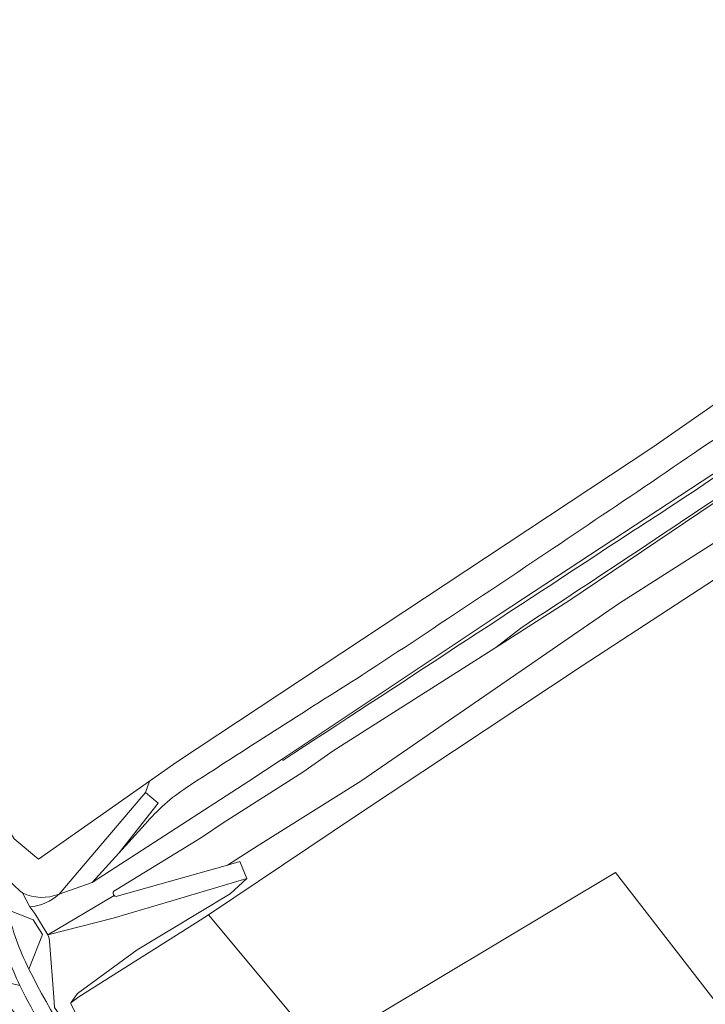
# Model space of a CAD drawing. Extents: x 184422 to 188298, y 343471 to 350189.
# Tile 76 of 256: x 185322 to 185430, y 347947 to 348102. Entities that reach past the tile are written whole.
import ezdxf

# ---------------------------------------------------------------- set-up
doc = ezdxf.new("R2010")
doc.units = 0
for name, color, linetype, lineweight in [('B-WA-GR-BOUWLAND-GV', 252, 'Continuous', 13), ('B-WA-GR-GRAS-GV', 252, 'Continuous', 13), ('B-WA-GR-GROENVOORZIENING-GV', 252, 'Continuous', 18), ('B-WA-GW-TALUD_KRUIN-G', 252, 'Continuous', 18), ('B-WA-IE-TERREINAFSCHEIDING_KUNSTMATIG_HEKWERK-G', 252, 'IE-TERREINAFSCHEIDING-KUNSTMATIG', 18), ('B-WA-OG-WEG-GV', 252, 'Continuous', 18), ('B-WA-VH-ONVERHARD-GV', 252, 'Continuous', 18), ('B-WA-VH-VERHARDING_HALFVERHARDING_GRIND-GV', 252, 'Continuous', 18)]:
    doc.layers.add(name, color=color, linetype=linetype, lineweight=lineweight)
doc.linetypes.add('IE-TERREINAFSCHEIDING-KUNSTMATIG', pattern='A,4,[82,NLCS.SHX,S=0.75,R=90,X=0,Y=0],4,-2', length=10)

msp = doc.modelspace()

# ---------------------------------------------------------------- linework, layer by layer
at = {"layer": 'B-WA-GR-BOUWLAND-GV', "flags": 128}
msp.add_lwpolyline([(185321.157, 347973.359), (185324.967, 347970.153), (185342.418, 347982.396), (185346.679, 347985.385), (185421.441, 348034.845), (185432.441, 348042.491), (185448.714, 348053.68), (185459.345, 348060.99), (185467.098, 348066.518), (185477.49, 348074.027), (185484.661, 348079.593), (185489.691, 348083.865), (185494.289, 348088.321), (185494.946, 348088.981), (185498.861, 348092.905), (185503.4, 348097.853), (185505.414, 348100.553), (185506.908, 348102.79)], dxfattribs=at)
msp.add_lwpolyline([(185321.157, 347973.359), (185324.967, 347970.153), (185342.418, 347982.396), (185346.679, 347985.385), (185421.441, 348034.845), (185432.441, 348042.491), (185448.714, 348053.68), (185459.345, 348060.99), (185467.098, 348066.518), (185477.49, 348074.027), (185484.661, 348079.593), (185489.691, 348083.865), (185494.289, 348088.321), (185494.946, 348088.981), (185498.861, 348092.905), (185503.4, 348097.853), (185505.414, 348100.553), (185506.908, 348102.79)], dxfattribs=at)
msp.add_lwpolyline([(185321.157, 347973.359), (185324.967, 347970.153), (185342.418, 347982.396), (185346.679, 347985.385), (185421.441, 348034.845), (185432.441, 348042.491), (185448.714, 348053.68), (185459.345, 348060.99), (185467.098, 348066.518), (185477.49, 348074.027), (185484.661, 348079.593), (185489.691, 348083.865), (185494.289, 348088.321), (185494.946, 348088.981), (185498.861, 348092.905), (185503.4, 348097.853), (185505.414, 348100.553), (185506.908, 348102.79)], dxfattribs=at)
at = {"layer": 'B-WA-GR-GRAS-GV', "flags": 128}
for points in [[(185337.331, 347964.322), (185354.676, 347969.213), (185359.524, 347972.314), (185375.682, 347982.427), (185416.338, 348010.386), (185458.788, 348037.447), (185478.243, 348051.114), (185495.841, 348063.49), (185503.031, 348069.461), (185511.142, 348082.379), (185516.08, 348090.244), (185514.167, 348088.612)], [(185337.331, 347964.322), (185354.676, 347969.213), (185359.524, 347972.314), (185375.682, 347982.427), (185416.338, 348010.386), (185458.788, 348037.447), (185478.243, 348051.114), (185495.841, 348063.49), (185503.031, 348069.461), (185511.142, 348082.379), (185516.08, 348090.244), (185514.167, 348088.612)], [(185337.331, 347964.322), (185354.676, 347969.213), (185359.524, 347972.314), (185375.682, 347982.427), (185416.338, 348010.386), (185458.788, 348037.447), (185478.243, 348051.114), (185495.841, 348063.49), (185503.031, 348069.461), (185511.142, 348082.379), (185516.08, 348090.244), (185514.167, 348088.612)], [(185514.167, 348088.612), (185506.157, 348081.503), (185497.189, 348073.773), (185490.266, 348067.835), (185483.598, 348062.656), (185476.653, 348057.581), (185435.904, 348029.335), (185408.395, 348010.78), (185396.872, 348003.442), (185371.309, 347987.164), (185366.549, 347983.822), (185354.036, 347975.862), (185350.62, 347973.567), (185337.359, 347965.431), (185336.841, 347965.123)], [(185514.167, 348088.612), (185506.157, 348081.503), (185497.189, 348073.773), (185490.266, 348067.835), (185483.598, 348062.656), (185476.653, 348057.581), (185435.904, 348029.335), (185408.395, 348010.78), (185396.872, 348003.442), (185371.309, 347987.164), (185366.549, 347983.822), (185354.036, 347975.862), (185350.62, 347973.567), (185337.359, 347965.431), (185336.841, 347965.123)], [(185514.167, 348088.612), (185506.157, 348081.503), (185497.189, 348073.773), (185490.266, 348067.835), (185483.598, 348062.656), (185476.653, 348057.581), (185435.904, 348029.335), (185408.395, 348010.78), (185396.872, 348003.442), (185371.309, 347987.164), (185366.549, 347983.822), (185354.036, 347975.862), (185350.62, 347973.567), (185337.359, 347965.431), (185336.841, 347965.123)], [(185497.788, 348086.596), (185497.027, 348086.288), (185495.912, 348088.78), (185494.946, 348088.981), (185494.289, 348088.321), (185489.691, 348083.865), (185484.661, 348079.593), (185477.49, 348074.027), (185467.098, 348066.518), (185459.345, 348060.99), (185448.714, 348053.68), (185432.441, 348042.491), (185421.441, 348034.845), (185346.679, 347985.385), (185342.418, 347982.396), (185341.79, 347980.618), (185343.8, 347978.958), (185337.584, 347971.076), (185341.748, 347975.675)], [(185497.788, 348086.596), (185497.027, 348086.288), (185495.912, 348088.78), (185494.946, 348088.981), (185494.289, 348088.321), (185489.691, 348083.865), (185484.661, 348079.593), (185477.49, 348074.027), (185467.098, 348066.518), (185459.345, 348060.99), (185448.714, 348053.68), (185432.441, 348042.491), (185421.441, 348034.845), (185346.679, 347985.385), (185342.418, 347982.396), (185341.79, 347980.618), (185343.8, 347978.958), (185337.584, 347971.076), (185341.748, 347975.675)], [(185497.788, 348086.596), (185497.027, 348086.288), (185495.912, 348088.78), (185494.946, 348088.981), (185494.289, 348088.321), (185489.691, 348083.865), (185484.661, 348079.593), (185477.49, 348074.027), (185467.098, 348066.518), (185459.345, 348060.99), (185448.714, 348053.68), (185432.441, 348042.491), (185421.441, 348034.845), (185346.679, 347985.385), (185342.418, 347982.396), (185341.79, 347980.618), (185343.8, 347978.958), (185337.584, 347971.076), (185341.748, 347975.675)], [(185505.954, 348067.655), (185503.031, 348069.461), (185495.841, 348063.49), (185478.243, 348051.114), (185458.788, 348037.447), (185416.338, 348010.386), (185375.682, 347982.427), (185359.524, 347972.314), (185354.676, 347969.213), (185356.62, 347969.761), (185357.739, 347967.135), (185355.132, 347964.72), (185340.481, 347955.905), (185331.117, 347949.043), (185330.031, 347947.571)], [(185505.954, 348067.655), (185503.031, 348069.461), (185495.841, 348063.49), (185478.243, 348051.114), (185458.788, 348037.447), (185416.338, 348010.386), (185375.682, 347982.427), (185359.524, 347972.314), (185354.676, 347969.213), (185356.62, 347969.761), (185357.739, 347967.135), (185355.132, 347964.72), (185340.481, 347955.905), (185331.117, 347949.043), (185330.031, 347947.571)], [(185505.954, 348067.655), (185503.031, 348069.461), (185495.841, 348063.49), (185478.243, 348051.114), (185458.788, 348037.447), (185416.338, 348010.386), (185375.682, 347982.427), (185359.524, 347972.314), (185354.676, 347969.213), (185356.62, 347969.761), (185357.739, 347967.135), (185355.132, 347964.72), (185340.481, 347955.905), (185331.117, 347949.043), (185330.031, 347947.571)], [(185341.748, 347975.675), (185337.584, 347971.076), (185333.42, 347966.477), (185358.07, 347982.405), (185363.269, 347985.868), (185397.711, 348008.813), (185434.506, 348032.985), (185445.54, 348040.556), (185455.328, 348047.515)], [(185341.748, 347975.675), (185337.584, 347971.076), (185333.42, 347966.477), (185358.07, 347982.405), (185363.269, 347985.868), (185397.711, 348008.813), (185434.506, 348032.985), (185445.54, 348040.556), (185455.328, 348047.515)], [(185341.748, 347975.675), (185337.584, 347971.076), (185333.42, 347966.477), (185358.07, 347982.405), (185363.269, 347985.868), (185397.711, 348008.813), (185434.506, 348032.985), (185445.54, 348040.556), (185455.328, 348047.515)], [(185330.031, 347947.571), (185331.311, 347948.505), (185349.67, 347960.067), (185351.688, 347961.417), (185375.316, 347977.221), (185410.449, 348000.535), (185436.246, 348017.357)], [(185330.031, 347947.571), (185331.311, 347948.505), (185349.67, 347960.067), (185351.688, 347961.417), (185375.316, 347977.221), (185410.449, 348000.535), (185436.246, 348017.357)], [(185330.031, 347947.571), (185331.311, 347948.505), (185349.67, 347960.067), (185351.688, 347961.417), (185375.316, 347977.221), (185410.449, 348000.535), (185436.246, 348017.357)], [(185328.197, 347964.663), (185330.519, 347967.387), (185341.79, 347980.618), (185342.418, 347982.396), (185324.967, 347970.153), (185321.157, 347973.359), (185319.2, 347976.493), (185317.758, 347979.412), (185315.854, 347985.676), (185315.033, 347985.138), (185313.686, 347989.061), (185318.306, 347970.71)], [(185328.197, 347964.663), (185330.519, 347967.387), (185341.79, 347980.618), (185342.418, 347982.396), (185324.967, 347970.153), (185321.157, 347973.359), (185319.2, 347976.493), (185317.758, 347979.412), (185315.854, 347985.676), (185315.033, 347985.138), (185313.686, 347989.061), (185318.306, 347970.71)], [(185328.197, 347964.663), (185330.519, 347967.387), (185341.79, 347980.618), (185342.418, 347982.396), (185324.967, 347970.153), (185321.157, 347973.359), (185319.2, 347976.493), (185317.758, 347979.412), (185315.854, 347985.676), (185315.033, 347985.138), (185313.686, 347989.061), (185318.306, 347970.71)]]:
    msp.add_lwpolyline(points, dxfattribs=at)
at = {"layer": 'B-WA-GR-GRAS-GV'}
for points in [[(185451.002, 348049.703, -0.0114708), (185429.23, 348034.816)], [(185429.23, 348034.816, 0.0114708), (185451.002, 348049.703)], [(185451.002, 348049.703, -0.0114708), (185429.23, 348034.816)], [(185429.23, 348034.816, 0.0114708), (185451.002, 348049.703)], [(185451.002, 348049.703, -0.0114708), (185429.23, 348034.816)], [(185429.23, 348034.816, 0.0114708), (185451.002, 348049.703)], [(185429.23, 348034.816, -0.0043523), (185411.394, 348022.742)], [(185411.394, 348022.742, 0.0043523), (185429.23, 348034.816)], [(185429.23, 348034.816, -0.0043523), (185411.394, 348022.742)], [(185411.394, 348022.742, 0.0043523), (185429.23, 348034.816)], [(185429.23, 348034.816, -0.0043523), (185411.394, 348022.742)], [(185411.394, 348022.742, 0.0043523), (185429.23, 348034.816)], [(185411.394, 348022.742, -0.0038212), (185375.929, 347999.129)], [(185375.929, 347999.129, 0.0038212), (185411.394, 348022.742)], [(185411.394, 348022.742, -0.0038212), (185375.929, 347999.129)], [(185375.929, 347999.129, 0.0038212), (185411.394, 348022.742)], [(185411.394, 348022.742, -0.0038212), (185375.929, 347999.129)], [(185375.929, 347999.129, 0.0038212), (185411.394, 348022.742)], [(185375.929, 347999.129, 0.0028192), (185348.26, 347981.441)], [(185348.26, 347981.441, -0.0028192), (185375.929, 347999.129)], [(185375.929, 347999.129, 0.0028192), (185348.26, 347981.441)], [(185348.26, 347981.441, -0.0028192), (185375.929, 347999.129)], [(185375.929, 347999.129, 0.0028192), (185348.26, 347981.441)], [(185348.26, 347981.441, -0.0028192), (185375.929, 347999.129)], [(185348.26, 347981.441, 0.0668166), (185341.748, 347975.675)], [(185341.748, 347975.675, -0.0668166), (185348.26, 347981.441)], [(185348.26, 347981.441, 0.0668166), (185341.748, 347975.675)], [(185341.748, 347975.675, -0.0668166), (185348.26, 347981.441)], [(185348.26, 347981.441, 0.0668166), (185341.748, 347975.675)], [(185341.748, 347975.675, -0.0668166), (185348.26, 347981.441)], [(185318.306, 347970.71, 0.1558524), (185322.457, 347964.857)], [(185318.306, 347970.71, 0.1558524), (185322.457, 347964.857)], [(185318.306, 347970.71, 0.1558524), (185322.457, 347964.857)], [(185322.457, 347964.857, 0.2122237), (185328.197, 347964.663)], [(185322.457, 347964.857, 0.2122237), (185328.197, 347964.663)], [(185322.457, 347964.857, 0.2122237), (185328.197, 347964.663)], [(185336.841, 347965.123, 0.4172456), (185336.848, 347964.435)], [(185336.841, 347965.123, 0.4172456), (185336.848, 347964.435)], [(185336.841, 347965.123, 0.4172456), (185336.848, 347964.435)], [(185336.848, 347964.435, 0.2762311), (185337.331, 347964.322)], [(185336.848, 347964.435, 0.2762311), (185337.331, 347964.322)], [(185336.848, 347964.435, 0.2762311), (185337.331, 347964.322)]]:
    msp.add_lwpolyline(points, format="xyb", dxfattribs=at)
at = {"layer": 'B-WA-GR-GRAS-GV', "flags": 128}
for points in [[(185470.02, 347968.735), (185437.167, 348017.963), (185436.246, 348017.357), (185410.449, 348000.535), (185375.316, 347977.221), (185351.688, 347961.417), (185369.296, 347940.273), (185415.71, 347968.057), (185433.147, 347945.531)], [(185470.02, 347968.735), (185437.167, 348017.963), (185436.246, 348017.357), (185410.449, 348000.535), (185375.316, 347977.221), (185351.688, 347961.417), (185369.296, 347940.273), (185415.71, 347968.057), (185433.147, 347945.531)], [(185470.02, 347968.735), (185437.167, 348017.963), (185436.246, 348017.357), (185410.449, 348000.535), (185375.316, 347977.221), (185351.688, 347961.417), (185369.296, 347940.273), (185415.71, 347968.057), (185433.147, 347945.531)], [(185327.954, 347946.132), (185339.562, 347929.207), (185339.665, 347929.27), (185333.989, 347939.67), (185330.078, 347947.407), (185330.031, 347947.571), (185331.117, 347949.043), (185340.481, 347955.905), (185355.132, 347964.72), (185357.739, 347967.135), (185345.914, 347963.607), (185336.719, 347960.864), (185326.455, 347958.239), (185326.667, 347957.748), (185326.703, 347957.263), (185327.356, 347948.47), (185327.478, 347946.826)], [(185327.954, 347946.132), (185339.562, 347929.207), (185339.665, 347929.27), (185333.989, 347939.67), (185330.078, 347947.407), (185330.031, 347947.571), (185331.117, 347949.043), (185340.481, 347955.905), (185355.132, 347964.72), (185357.739, 347967.135), (185345.914, 347963.607), (185336.719, 347960.864), (185326.455, 347958.239), (185326.667, 347957.748), (185326.703, 347957.263), (185327.356, 347948.47), (185327.478, 347946.826)], [(185327.954, 347946.132), (185339.562, 347929.207), (185339.665, 347929.27), (185333.989, 347939.67), (185330.078, 347947.407), (185330.031, 347947.571), (185331.117, 347949.043), (185340.481, 347955.905), (185355.132, 347964.72), (185357.739, 347967.135), (185345.914, 347963.607), (185336.719, 347960.864), (185326.455, 347958.239), (185326.667, 347957.748), (185326.703, 347957.263), (185327.356, 347948.47), (185327.478, 347946.826)]]:
    msp.add_lwpolyline(points, close=True, dxfattribs=at)
at = {"layer": 'B-WA-GR-GROENVOORZIENING-GV', "flags": 128}
for points in [[(185322.012, 347950.304), (185317.4, 347951.363), (185315.907, 347953.752), (185318.662, 347959.073), (185310.663, 347988.456), (185310.242, 347988.846), (185309.144, 347988.516), (185314.881, 347963.013), (185314.876, 347962.64), (185314.81, 347957.308), (185314.778, 347954.701), (185314.881, 347953.926), (185314.959, 347953.34), (185317.191, 347950.469), (185318.337, 347949.578), (185320.308, 347947.09), (185321.487, 347945.602), (185323.086, 347943.398), (185323.262, 347943.151), (185334.76, 347927.013)], [(185322.012, 347950.304), (185317.4, 347951.363), (185315.907, 347953.752), (185318.662, 347959.073), (185310.663, 347988.456), (185310.242, 347988.846), (185309.144, 347988.516), (185314.881, 347963.013), (185314.876, 347962.64), (185314.81, 347957.308), (185314.778, 347954.701), (185314.881, 347953.926), (185314.959, 347953.34), (185317.191, 347950.469), (185318.337, 347949.578), (185320.308, 347947.09), (185321.487, 347945.602), (185323.086, 347943.398), (185323.262, 347943.151), (185334.76, 347927.013)], [(185322.012, 347950.304), (185317.4, 347951.363), (185315.907, 347953.752), (185318.662, 347959.073), (185310.663, 347988.456), (185310.242, 347988.846), (185309.144, 347988.516), (185314.881, 347963.013), (185314.876, 347962.64), (185314.81, 347957.308), (185314.778, 347954.701), (185314.881, 347953.926), (185314.959, 347953.34), (185317.191, 347950.469), (185318.337, 347949.578), (185320.308, 347947.09), (185321.487, 347945.602), (185323.086, 347943.398), (185323.262, 347943.151), (185334.76, 347927.013)], [(185433.147, 347945.531), (185415.71, 347968.057), (185369.296, 347940.273), (185351.688, 347961.417), (185349.67, 347960.067), (185331.311, 347948.505), (185330.031, 347947.571), (185330.078, 347947.407), (185333.989, 347939.67), (185339.665, 347929.27), (185339.562, 347929.207), (185348.657, 347915.945), (185348.217, 347915.625), (185357.609, 347902.433), (185366.261, 347890.401), (185366.575, 347889.984), (185382.71, 347904.716), (185408.839, 347876.621), (185429.092, 347900.008), (185426.435, 347902.116), (185429.589, 347906.092), (185432.502, 347903.781)], [(185433.147, 347945.531), (185415.71, 347968.057), (185369.296, 347940.273), (185351.688, 347961.417), (185349.67, 347960.067), (185331.311, 347948.505), (185330.031, 347947.571), (185330.078, 347947.407), (185333.989, 347939.67), (185339.665, 347929.27), (185339.562, 347929.207), (185348.657, 347915.945), (185348.217, 347915.625), (185357.609, 347902.433), (185366.261, 347890.401), (185366.575, 347889.984), (185382.71, 347904.716), (185408.839, 347876.621), (185429.092, 347900.008), (185426.435, 347902.116), (185429.589, 347906.092), (185432.502, 347903.781)], [(185433.147, 347945.531), (185415.71, 347968.057), (185369.296, 347940.273), (185351.688, 347961.417), (185349.67, 347960.067), (185331.311, 347948.505), (185330.031, 347947.571), (185330.078, 347947.407), (185333.989, 347939.67), (185339.665, 347929.27), (185339.562, 347929.207), (185348.657, 347915.945), (185348.217, 347915.625), (185357.609, 347902.433), (185366.261, 347890.401), (185366.575, 347889.984), (185382.71, 347904.716), (185408.839, 347876.621), (185429.092, 347900.008), (185426.435, 347902.116), (185429.589, 347906.092), (185432.502, 347903.781)]]:
    msp.add_lwpolyline(points, dxfattribs=at)
at = {"layer": 'B-WA-GR-GROENVOORZIENING-GV'}
msp.add_lwpolyline([(185329.692, 347937.481, -0.0393897), (185322.012, 347950.304)], format="xyb", dxfattribs=at)
msp.add_lwpolyline([(185329.692, 347937.481, -0.0393897), (185322.012, 347950.304)], format="xyb", dxfattribs=at)
msp.add_lwpolyline([(185329.692, 347937.481, -0.0393897), (185322.012, 347950.304)], format="xyb", dxfattribs=at)
at = {"layer": 'B-WA-GW-TALUD_KRUIN-G', "flags": 128}
for points in [[(185516.08, 348090.244), (185514.167, 348088.612), (185506.157, 348081.503), (185497.189, 348073.773), (185490.266, 348067.835), (185483.598, 348062.656), (185476.653, 348057.581), (185435.904, 348029.335), (185408.395, 348010.78), (185396.872, 348003.442), (185371.309, 347987.164), (185366.549, 347983.822), (185354.036, 347975.862), (185350.62, 347973.567)], [(185516.08, 348090.244), (185514.167, 348088.612), (185506.157, 348081.503), (185497.189, 348073.773), (185490.266, 348067.835), (185483.598, 348062.656), (185476.653, 348057.581), (185435.904, 348029.335), (185408.395, 348010.78), (185396.872, 348003.442), (185371.309, 347987.164), (185366.549, 347983.822), (185354.036, 347975.862), (185350.62, 347973.567)], [(185516.08, 348090.244), (185514.167, 348088.612), (185506.157, 348081.503), (185497.189, 348073.773), (185490.266, 348067.835), (185483.598, 348062.656), (185476.653, 348057.581), (185435.904, 348029.335), (185408.395, 348010.78), (185396.872, 348003.442), (185371.309, 347987.164), (185366.549, 347983.822), (185354.036, 347975.862), (185350.62, 347973.567)], [(185333.42, 347966.477), (185358.07, 347982.405), (185363.269, 347985.868), (185397.711, 348008.813), (185434.506, 348032.985), (185445.54, 348040.556), (185455.328, 348047.515)], [(185333.42, 347966.477), (185358.07, 347982.405), (185363.269, 347985.868), (185397.711, 348008.813), (185434.506, 348032.985), (185445.54, 348040.556), (185455.328, 348047.515)], [(185333.42, 347966.477), (185358.07, 347982.405), (185363.269, 347985.868), (185397.711, 348008.813), (185434.506, 348032.985), (185445.54, 348040.556), (185455.328, 348047.515)]]:
    msp.add_lwpolyline(points, dxfattribs=at)
at = {"layer": 'B-WA-GW-TALUD_KRUIN-G'}
for points in [[(185318.306, 347970.71, 0.1558524), (185322.457, 347964.857)], [(185318.306, 347970.71, 0.1558524), (185322.457, 347964.857)], [(185318.306, 347970.71, 0.1558524), (185322.457, 347964.857)], [(185322.457, 347964.857, 0.2122237), (185328.197, 347964.663)], [(185322.457, 347964.857, 0.2122237), (185328.197, 347964.663)], [(185322.457, 347964.857, 0.2122237), (185328.197, 347964.663)]]:
    msp.add_lwpolyline(points, format="xyb", dxfattribs=at)
at = {"layer": 'B-WA-IE-TERREINAFSCHEIDING_KUNSTMATIG_HEKWERK-G', "flags": 128}
for points in [[(185432.441, 348042.491), (185421.441, 348034.845)], [(185432.441, 348042.491), (185421.441, 348034.845)], [(185432.441, 348042.491), (185421.441, 348034.845)], [(185421.441, 348034.845), (185346.679, 347985.385)], [(185421.441, 348034.845), (185346.679, 347985.385)], [(185421.441, 348034.845), (185346.679, 347985.385)], [(185346.679, 347985.385), (185324.967, 347970.153)], [(185346.679, 347985.385), (185324.967, 347970.153)], [(185346.679, 347985.385), (185324.967, 347970.153)], [(185326.455, 347958.239), (185324.377, 347961.597), (185323.6, 347962.66)], [(185326.455, 347958.239), (185324.377, 347961.597), (185323.6, 347962.66)], [(185326.455, 347958.239), (185324.377, 347961.597), (185323.6, 347962.66)]]:
    msp.add_lwpolyline(points, dxfattribs=at)
at = {"layer": 'B-WA-OG-WEG-GV', "flags": 128}
for points in [[(185400.818, 348006.5), (185396.872, 348003.442), (185408.395, 348010.78), (185435.904, 348029.335), (185476.653, 348057.581), (185483.598, 348062.656), (185490.266, 348067.835), (185497.189, 348073.773), (185506.157, 348081.503)], [(185400.818, 348006.5), (185396.872, 348003.442), (185408.395, 348010.78), (185435.904, 348029.335), (185476.653, 348057.581), (185483.598, 348062.656), (185490.266, 348067.835), (185497.189, 348073.773), (185506.157, 348081.503)], [(185400.818, 348006.5), (185396.872, 348003.442), (185408.395, 348010.78), (185435.904, 348029.335), (185476.653, 348057.581), (185483.598, 348062.656), (185490.266, 348067.835), (185497.189, 348073.773), (185506.157, 348081.503)], [(185455.328, 348047.515), (185445.54, 348040.556), (185434.506, 348032.985), (185397.711, 348008.813), (185363.269, 347985.868), (185363.41, 347985.691)], [(185455.328, 348047.515), (185445.54, 348040.556), (185434.506, 348032.985), (185397.711, 348008.813), (185363.269, 347985.868), (185363.41, 347985.691)], [(185455.328, 348047.515), (185445.54, 348040.556), (185434.506, 348032.985), (185397.711, 348008.813), (185363.269, 347985.868), (185363.41, 347985.691)], [(185322.457, 347964.857), (185323.6, 347962.66)], [(185322.457, 347964.857), (185323.6, 347962.66)], [(185322.457, 347964.857), (185323.6, 347962.66)]]:
    msp.add_lwpolyline(points, dxfattribs=at)
at = {"layer": 'B-WA-OG-WEG-GV'}
for points in [[(185417.709, 348021.261, 0.013209), (185444.59, 348039.498)], [(185417.709, 348021.261, 0.013209), (185444.59, 348039.498)], [(185417.709, 348021.261, 0.013209), (185444.59, 348039.498)], [(185442.977, 348034.575, -0.0033675), (185400.818, 348006.5)], [(185442.977, 348034.575, -0.0033675), (185400.818, 348006.5)], [(185442.977, 348034.575, -0.0033675), (185400.818, 348006.5)], [(185363.41, 347985.691, 0.0004786), (185417.709, 348021.261)], [(185363.41, 347985.691, 0.0004786), (185417.709, 348021.261)], [(185363.41, 347985.691, 0.0004786), (185417.709, 348021.261)], [(185328.197, 347964.663, -0.2122237), (185322.457, 347964.857)], [(185328.197, 347964.663, -0.2122237), (185322.457, 347964.857)], [(185328.197, 347964.663, -0.2122237), (185322.457, 347964.857)], [(185323.6, 347962.66, 0.1701558), (185328.197, 347964.663)], [(185323.6, 347962.66, 0.1701558), (185328.197, 347964.663)], [(185323.6, 347962.66, 0.1701558), (185328.197, 347964.663)]]:
    msp.add_lwpolyline(points, format="xyb", dxfattribs=at)
at = {"layer": 'B-WA-VH-ONVERHARD-GV'}
for points in [[(185444.59, 348039.498, -0.013209), (185417.709, 348021.261)], [(185444.59, 348039.498, -0.013209), (185417.709, 348021.261)], [(185444.59, 348039.498, -0.013209), (185417.709, 348021.261)], [(185400.818, 348006.5, 0.0033675), (185442.977, 348034.575)], [(185400.818, 348006.5, 0.0033675), (185442.977, 348034.575)], [(185400.818, 348006.5, 0.0033675), (185442.977, 348034.575)], [(185417.709, 348021.261, -0.0004786), (185363.41, 347985.691)], [(185417.709, 348021.261, -0.0004786), (185363.41, 347985.691)], [(185417.709, 348021.261, -0.0004786), (185363.41, 347985.691)], [(185322.457, 347964.857, -0.1558524), (185318.306, 347970.71)], [(185322.457, 347964.857, -0.1558524), (185318.306, 347970.71)], [(185322.457, 347964.857, -0.1558524), (185318.306, 347970.71)], [(185328.197, 347964.663, -0.1701558), (185323.6, 347962.66)], [(185328.197, 347964.663, -0.1701558), (185323.6, 347962.66)], [(185328.197, 347964.663, -0.1701558), (185323.6, 347962.66)], [(185336.848, 347964.435, -0.4172456), (185336.841, 347965.123)], [(185336.848, 347964.435, -0.4172456), (185336.841, 347965.123)], [(185336.848, 347964.435, -0.4172456), (185336.841, 347965.123)], [(185337.331, 347964.322, -0.2762311), (185336.848, 347964.435)], [(185337.331, 347964.322, -0.2762311), (185336.848, 347964.435)], [(185337.331, 347964.322, -0.2762311), (185336.848, 347964.435)], [(185323.456, 347952.869, 0.0473604), (185335.659, 347933.263)], [(185323.456, 347952.869, 0.0473604), (185335.659, 347933.263)], [(185323.456, 347952.869, 0.0473604), (185335.659, 347933.263)]]:
    msp.add_lwpolyline(points, format="xyb", dxfattribs=at)
at = {"layer": 'B-WA-VH-ONVERHARD-GV', "flags": 128}
for points in [[(185354.036, 347975.862), (185366.549, 347983.822), (185371.309, 347987.164), (185396.872, 348003.442), (185400.818, 348006.5)], [(185354.036, 347975.862), (185366.549, 347983.822), (185371.309, 347987.164), (185396.872, 348003.442), (185400.818, 348006.5)], [(185354.036, 347975.862), (185366.549, 347983.822), (185371.309, 347987.164), (185396.872, 348003.442), (185400.818, 348006.5)], [(185318.306, 347970.71), (185313.686, 347989.061), (185313.342, 347989.049), (185317.394, 347972.997), (185320.128, 347962.164), (185324.139, 347960.613), (185325.597, 347958.295), (185323.456, 347952.869)], [(185318.306, 347970.71), (185313.686, 347989.061), (185313.342, 347989.049), (185317.394, 347972.997), (185320.128, 347962.164), (185324.139, 347960.613), (185325.597, 347958.295), (185323.456, 347952.869)], [(185318.306, 347970.71), (185313.686, 347989.061), (185313.342, 347989.049), (185317.394, 347972.997), (185320.128, 347962.164), (185324.139, 347960.613), (185325.597, 347958.295), (185323.456, 347952.869)], [(185363.41, 347985.691), (185363.269, 347985.868), (185358.07, 347982.405), (185333.42, 347966.477), (185328.197, 347964.663)], [(185363.41, 347985.691), (185363.269, 347985.868), (185358.07, 347982.405), (185333.42, 347966.477), (185328.197, 347964.663)], [(185363.41, 347985.691), (185363.269, 347985.868), (185358.07, 347982.405), (185333.42, 347966.477), (185328.197, 347964.663)], [(185336.841, 347965.123), (185337.359, 347965.431), (185350.62, 347973.567), (185354.036, 347975.862)], [(185336.841, 347965.123), (185337.359, 347965.431), (185350.62, 347973.567), (185354.036, 347975.862)], [(185336.841, 347965.123), (185337.359, 347965.431), (185350.62, 347973.567), (185354.036, 347975.862)], [(185336.848, 347964.435), (185326.455, 347958.239), (185336.719, 347960.864), (185345.914, 347963.607), (185357.739, 347967.135), (185356.62, 347969.761)], [(185336.848, 347964.435), (185326.455, 347958.239), (185336.719, 347960.864), (185345.914, 347963.607), (185357.739, 347967.135), (185356.62, 347969.761)], [(185336.848, 347964.435), (185326.455, 347958.239), (185336.719, 347960.864), (185345.914, 347963.607), (185357.739, 347967.135), (185356.62, 347969.761)], [(185356.62, 347969.761), (185354.676, 347969.213), (185337.331, 347964.322)], [(185356.62, 347969.761), (185354.676, 347969.213), (185337.331, 347964.322)], [(185356.62, 347969.761), (185354.676, 347969.213), (185337.331, 347964.322)], [(185335.659, 347933.263), (185348.217, 347915.625), (185348.657, 347915.945), (185339.562, 347929.207), (185327.954, 347946.132), (185327.478, 347946.826), (185327.356, 347948.47), (185326.703, 347957.263), (185326.667, 347957.748), (185326.455, 347958.239), (185324.377, 347961.597), (185323.6, 347962.66), (185322.457, 347964.857)], [(185335.659, 347933.263), (185348.217, 347915.625), (185348.657, 347915.945), (185339.562, 347929.207), (185327.954, 347946.132), (185327.478, 347946.826), (185327.356, 347948.47), (185326.703, 347957.263), (185326.667, 347957.748), (185326.455, 347958.239), (185324.377, 347961.597), (185323.6, 347962.66), (185322.457, 347964.857)], [(185335.659, 347933.263), (185348.217, 347915.625), (185348.657, 347915.945), (185339.562, 347929.207), (185327.954, 347946.132), (185327.478, 347946.826), (185327.356, 347948.47), (185326.703, 347957.263), (185326.667, 347957.748), (185326.455, 347958.239), (185324.377, 347961.597), (185323.6, 347962.66), (185322.457, 347964.857)], [(185323.6, 347962.66), (185324.377, 347961.597), (185326.455, 347958.239), (185336.848, 347964.435)], [(185323.6, 347962.66), (185324.377, 347961.597), (185326.455, 347958.239), (185336.848, 347964.435)], [(185323.6, 347962.66), (185324.377, 347961.597), (185326.455, 347958.239), (185336.848, 347964.435)]]:
    msp.add_lwpolyline(points, dxfattribs=at)
msp.add_lwpolyline([(185337.584, 347971.076), (185343.8, 347978.958), (185341.79, 347980.618), (185330.519, 347967.387), (185328.197, 347964.663), (185333.42, 347966.477)], close=True, dxfattribs=at)
msp.add_lwpolyline([(185337.584, 347971.076), (185343.8, 347978.958), (185341.79, 347980.618), (185330.519, 347967.387), (185328.197, 347964.663), (185333.42, 347966.477)], close=True, dxfattribs=at)
msp.add_lwpolyline([(185337.584, 347971.076), (185343.8, 347978.958), (185341.79, 347980.618), (185330.519, 347967.387), (185328.197, 347964.663), (185333.42, 347966.477)], close=True, dxfattribs=at)
at = {"layer": 'B-WA-VH-VERHARDING_HALFVERHARDING_GRIND-GV'}
for points in [[(185320.128, 347962.164, 0.059883), (185323.456, 347952.869)], [(185323.456, 347952.869, -0.059883), (185320.128, 347962.164)], [(185320.128, 347962.164, 0.059883), (185323.456, 347952.869)], [(185323.456, 347952.869, -0.059883), (185320.128, 347962.164)], [(185320.128, 347962.164, 0.059883), (185323.456, 347952.869)], [(185323.456, 347952.869, -0.059883), (185320.128, 347962.164)], [(185322.012, 347950.304, -0.032927), (185318.662, 347959.073)], [(185318.662, 347959.073, 0.032927), (185322.012, 347950.304)], [(185322.012, 347950.304, -0.032927), (185318.662, 347959.073)], [(185318.662, 347959.073, 0.032927), (185322.012, 347950.304)], [(185322.012, 347950.304, -0.032927), (185318.662, 347959.073)], [(185318.662, 347959.073, 0.032927), (185322.012, 347950.304)], [(185335.659, 347933.263, -0.0473604), (185323.456, 347952.869)], [(185335.659, 347933.263, -0.0473604), (185323.456, 347952.869)], [(185335.659, 347933.263, -0.0473604), (185323.456, 347952.869)], [(185322.012, 347950.304, 0.0393897), (185329.692, 347937.481)], [(185322.012, 347950.304, 0.0393897), (185329.692, 347937.481)], [(185322.012, 347950.304, 0.0393897), (185329.692, 347937.481)]]:
    msp.add_lwpolyline(points, format="xyb", dxfattribs=at)
at = {"layer": 'B-WA-VH-VERHARDING_HALFVERHARDING_GRIND-GV', "flags": 128}
for points in [[(185323.456, 347952.869), (185325.597, 347958.295), (185324.139, 347960.613), (185320.128, 347962.164)], [(185323.456, 347952.869), (185325.597, 347958.295), (185324.139, 347960.613), (185320.128, 347962.164)], [(185323.456, 347952.869), (185325.597, 347958.295), (185324.139, 347960.613), (185320.128, 347962.164)], [(185318.662, 347959.073), (185315.907, 347953.752), (185317.4, 347951.363), (185322.012, 347950.304)], [(185318.662, 347959.073), (185315.907, 347953.752), (185317.4, 347951.363), (185322.012, 347950.304)], [(185318.662, 347959.073), (185315.907, 347953.752), (185317.4, 347951.363), (185322.012, 347950.304)]]:
    msp.add_lwpolyline(points, dxfattribs=at)

doc.saveas('drawing.dxf')
